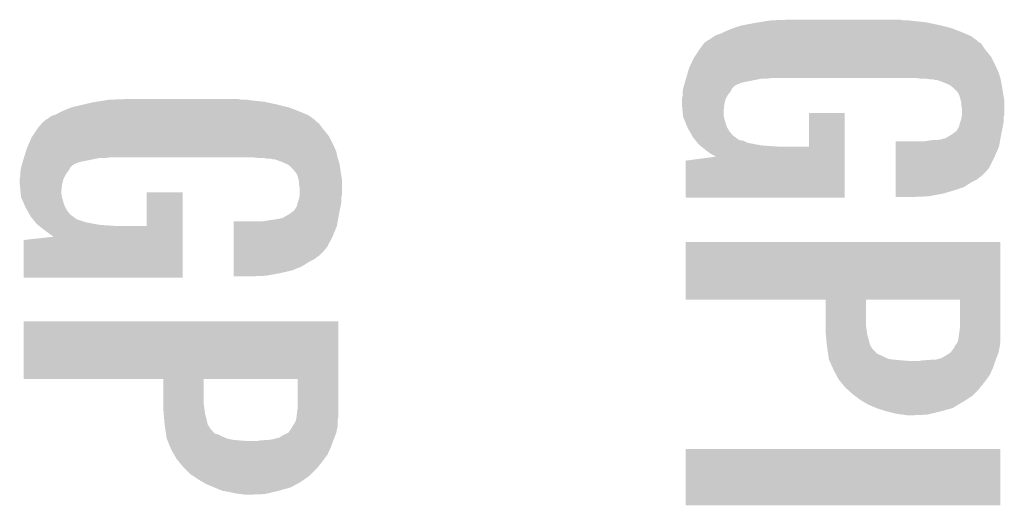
# Model space of a CAD drawing. Extents: x -3.7 to 63.4, y -6.5 to 53.7.
# Tile 26 of 74: x 50.3 to 54.1, y 5 to 6.9. Entities that reach past the tile are written whole.
import ezdxf

# ---------------------------------------------------------------- set-up
doc = ezdxf.new("R2010")
doc.units = 0
doc.layers.add('PI_5_CLICK_SHIELD_V100A_GTO', color=11, linetype='CONTINUOUS')

msp = doc.modelspace()

# ---------------------------------------------------------------- linework, layer by layer
at = {"layer": 'PI_5_CLICK_SHIELD_V100A_GTO'}
for points in [[(53.093622, 6.87324), (53.106956, 6.87578), (53.86324, 6.87324), (53.85308, 6.87578)], [(53.106956, 6.87578), (53.14696, 6.8834), (53.85308, 6.87578), (53.816886, 6.8834)], [(53.14696, 6.8834), (53.162834, 6.88594), (53.816886, 6.8834), (53.80482, 6.88594)], [(53.162834, 6.88594), (53.194586, 6.89102), (53.80482, 6.88594), (53.75656, 6.89102)], [(53.194586, 6.89102), (53.210462, 6.89356), (53.75656, 6.89102), (53.73878, 6.89356)], [(53.210462, 6.89356), (53.27904, 6.8961), (53.718462, 6.89356), (53.705762, 6.8961)], [(52.992022, 6.8326), (53.002182, 6.83768), (53.977536, 6.8326), (53.966108, 6.83768)], [(53.002182, 6.83768), (53.01742, 6.84276), (53.966108, 6.83768), (53.95468, 6.84276)], [(53.01742, 6.84276), (53.03266, 6.85038), (53.95468, 6.84276), (53.93563, 6.85038)], [(53.03266, 6.85038), (53.05044, 6.858), (53.93563, 6.85038), (53.916578, 6.858)], [(53.05044, 6.858), (53.06398, 6.863078), (53.916578, 6.858), (53.903882, 6.863078)], [(53.06398, 6.863078), (53.07076, 6.86562), (53.903882, 6.863078), (53.893716, 6.86562)], [(53.07076, 6.86562), (53.093622, 6.87324), (53.893716, 6.86562), (53.86324, 6.87324)], [(52.93868, 6.78688), (52.952012, 6.804658), (54.027494, 6.78688), (54.015642, 6.804658)], [(52.952012, 6.804658), (52.953922, 6.807202), (54.015642, 6.804658), (54.011404, 6.807202)], [(52.953922, 6.807202), (52.96103, 6.812278), (54.011404, 6.807202), (54.002946, 6.812278)], [(52.96103, 6.812278), (52.968126, 6.817346), (54.002946, 6.812278), (54.000406, 6.817346)], [(52.968126, 6.817346), (52.968146, 6.81736), (54.000406, 6.817346), (53.997864, 6.81736)], [(52.968146, 6.81736), (52.971704, 6.8199), (53.997864, 6.81736), (53.994478, 6.8199)], [(52.971704, 6.8199), (52.974246, 6.819906), (53.994478, 6.8199), (53.99447, 6.819906)], [(52.974246, 6.819906), (52.97678, 6.82244), (53.99447, 6.819906), (53.99109, 6.82244)], [(52.97678, 6.82244), (52.992018, 6.832598), (53.99109, 6.82244), (53.97754, 6.832598)], [(52.992018, 6.832598), (52.992022, 6.8326), (53.97754, 6.832598), (53.977536, 6.8326)], [(52.916664, 6.753858), (52.935292, 6.7818), (54.053742, 6.753858), (54.03088, 6.7818)], [(52.935292, 6.7818), (52.93868, 6.78688), (54.03088, 6.7818), (54.027494, 6.78688)], [(52.899056, 6.7183), (52.913282, 6.748782), (54.07152, 6.7183), (54.05628, 6.748782)], [(52.913282, 6.748782), (52.916664, 6.753858), (54.05628, 6.748782), (54.053742, 6.753858)], [(52.884294, 6.67258), (52.891016, 6.69544), (54.0893, 6.67258), (54.08168, 6.69544)], [(52.891016, 6.69544), (52.8955, 6.71068), (54.08168, 6.69544), (54.074908, 6.71068)], [(52.8955, 6.71068), (52.899056, 6.7183), (54.074908, 6.71068), (54.07152, 6.7183)], [(52.876992, 6.647176), (52.87917, 6.654798), (53.07838, 6.647176), (53.098698, 6.654798)], [(52.87917, 6.654798), (52.8828, 6.6675), (53.098698, 6.654798), (53.162198, 6.6675)], [(52.8828, 6.6675), (52.883546, 6.67004), (53.162198, 6.6675), (53.174898, 6.67004)], [(52.883546, 6.67004), (52.884294, 6.67258), (53.197758, 6.67004), (53.21554, 6.67258)], [(53.761656, 6.672578), (53.761638, 6.67258), (54.0893, 6.672578), (54.0893, 6.67258)], [(53.78196, 6.67004), (53.761656, 6.672578), (54.089808, 6.67004), (54.0893, 6.672578)], [(53.817518, 6.6675), (53.802278, 6.67004), (54.090316, 6.6675), (54.089808, 6.67004)], [(53.837838, 6.664962), (53.830216, 6.6675), (54.090824, 6.664962), (54.090316, 6.6675)], [(53.845456, 6.66496), (53.837838, 6.664962), (54.090824, 6.66496), (54.090824, 6.664962)], [(53.8734, 6.6548), (53.845456, 6.66496), (54.092856, 6.6548), (54.090824, 6.66496)], [(53.890544, 6.64718), (53.8734, 6.6548), (54.09438, 6.64718), (54.092856, 6.6548)], [(52.8701, 6.616702), (52.870946, 6.62178), (53.051456, 6.616702), (53.05552, 6.62178)], [(52.8701, 6.609078), (52.8701, 6.616702), (53.045358, 6.609078), (53.051456, 6.616702)], [(52.870946, 6.62178), (52.872638, 6.631936), (53.05552, 6.62178), (53.060598, 6.631936)], [(52.872638, 6.631936), (52.87264, 6.631942), (53.060598, 6.631936), (53.060604, 6.631942)], [(52.87264, 6.631942), (52.87554, 6.642098), (53.060604, 6.631942), (53.07076, 6.642098)], [(52.87554, 6.642098), (52.876266, 6.644638), (53.07076, 6.642098), (53.075836, 6.644638)], [(52.876266, 6.644638), (52.876992, 6.647176), (53.075836, 6.644638), (53.07838, 6.647176)], [(53.896258, 6.64464), (53.890544, 6.64718), (54.094804, 6.64464), (54.09438, 6.64718)], [(53.908958, 6.634482), (53.896258, 6.64464), (54.096498, 6.634482), (54.094804, 6.64464)], [(53.924198, 6.619242), (53.908958, 6.634482), (54.099038, 6.619242), (54.096498, 6.634482)], [(53.93182, 6.606542), (53.924198, 6.619242), (54.101154, 6.606542), (54.099038, 6.619242)], [(50.574956, 6.57098), (50.60696, 6.5786), (51.31308, 6.57098), (51.276886, 6.5786)], [(50.60696, 6.5786), (50.622834, 6.58114), (51.276886, 6.5786), (51.26482, 6.58114)], [(50.622834, 6.58114), (50.654586, 6.58622), (51.26482, 6.58114), (51.21656, 6.58622)], [(50.654586, 6.58622), (50.670462, 6.58876), (51.21656, 6.58622), (51.19878, 6.58876)], [(50.670462, 6.58876), (50.73904, 6.5913), (51.178462, 6.58876), (51.165762, 6.5913)], [(52.86756, 6.591302), (52.8701, 6.601462), (53.0352, 6.591302), (53.041006, 6.601462)], [(52.86756, 6.591296), (52.86756, 6.591302), (53.035198, 6.591296), (53.0352, 6.591302)], [(52.86756, 6.573518), (52.86756, 6.591296), (53.031248, 6.573518), (53.035198, 6.591296)], [(52.86807, 6.568438), (52.86756, 6.573518), (53.03012, 6.568438), (53.031248, 6.573518)], [(52.8701, 6.601462), (52.8701, 6.609078), (53.041006, 6.601462), (53.045358, 6.609078)], [(53.937364, 6.586218), (53.93182, 6.606542), (54.10454, 6.586218), (54.101154, 6.606542)], [(53.93944, 6.578604), (53.937364, 6.586218), (54.10454, 6.578604), (54.10454, 6.586218)], [(53.93944, 6.565904), (53.93944, 6.578604), (54.10454, 6.565904), (54.10454, 6.578604)], [(50.462182, 6.53034), (50.47742, 6.53796), (51.431822, 6.53034), (51.41468, 6.53796)], [(50.47742, 6.53796), (50.49266, 6.54558), (51.41468, 6.53796), (51.39563, 6.54558)], [(50.49266, 6.54558), (50.51044, 6.5532), (51.39563, 6.54558), (51.376578, 6.5532)], [(50.51044, 6.5532), (50.523982, 6.558278), (51.376578, 6.5532), (51.363882, 6.558278)], [(50.523982, 6.558278), (50.530762, 6.56082), (51.363882, 6.558278), (51.353716, 6.56082)], [(50.530762, 6.56082), (50.55362, 6.5659), (51.353716, 6.56082), (51.333398, 6.5659)], [(50.55362, 6.5659), (50.574956, 6.57098), (51.333398, 6.5659), (51.31308, 6.57098)], [(52.870608, 6.543042), (52.86807, 6.568438), (53.02758, 6.543042), (53.03012, 6.568438)], [(52.87188, 6.530338), (52.870608, 6.543042), (53.02758, 6.530338), (53.02758, 6.543042)], [(53.35524, 6.408442), (53.35526, 6.537938), (53.49239, 6.408442), (53.4924, 6.537938)], [(53.35526, 6.537938), (53.355262, 6.53796), (53.4924, 6.537938), (53.355262, 6.53796)], [(53.941978, 6.558282), (53.93944, 6.565904), (54.10454, 6.558282), (54.10454, 6.565904)], [(53.94198, 6.532878), (53.941978, 6.558282), (54.10454, 6.532878), (54.10454, 6.558282)], [(50.39868, 6.482082), (50.411738, 6.497318), (51.48707, 6.482082), (51.475642, 6.497318)], [(50.411738, 6.497318), (50.41392, 6.499862), (51.475642, 6.497318), (51.472464, 6.499862)], [(50.41392, 6.499862), (50.422808, 6.507478), (51.472464, 6.499862), (51.462944, 6.507478)], [(50.422808, 6.507478), (50.428724, 6.512546), (51.462944, 6.507478), (51.460406, 6.512546)], [(50.428724, 6.512546), (50.42874, 6.51256), (51.460406, 6.512546), (51.457864, 6.51256)], [(50.42874, 6.51256), (50.431706, 6.5151), (51.457864, 6.51256), (51.454478, 6.5151)], [(50.431706, 6.5151), (50.434246, 6.515106), (51.454478, 6.5151), (51.45447, 6.515106)], [(50.434246, 6.515106), (50.43678, 6.51764), (51.45447, 6.515106), (51.45109, 6.51764)], [(50.43678, 6.51764), (50.452016, 6.527798), (51.45109, 6.51764), (51.43754, 6.527798)], [(50.452016, 6.527798), (50.452022, 6.527802), (51.43754, 6.527798), (51.437532, 6.527802)], [(50.452022, 6.527802), (50.462182, 6.53034), (51.437532, 6.527802), (51.431822, 6.53034)], [(52.87264, 6.522722), (52.87188, 6.530338), (53.029104, 6.522722), (53.02758, 6.530338)], [(52.874734, 6.51764), (52.87264, 6.522722), (53.03012, 6.51764), (53.029104, 6.522722)], [(52.882054, 6.49986), (52.874734, 6.51764), (53.0352, 6.49986), (53.03012, 6.51764)], [(52.88833, 6.484618), (52.882054, 6.49986), (53.04028, 6.484618), (53.0352, 6.49986)], [(53.931818, 6.4897), (53.93436, 6.499858), (54.09946, 6.4897), (54.101152, 6.499858)], [(53.93436, 6.499858), (53.936052, 6.504938), (54.101152, 6.499858), (54.102, 6.504938)], [(53.936052, 6.504938), (53.93944, 6.5151), (54.102, 6.504938), (54.102, 6.5151)], [(53.93944, 6.5151), (53.940708, 6.522718), (54.102, 6.5151), (54.102, 6.522718)], [(53.940708, 6.522718), (53.94198, 6.530342), (54.102, 6.522718), (54.103906, 6.530342)], [(53.94198, 6.530342), (53.94198, 6.532878), (54.103906, 6.530342), (54.10454, 6.532878)], [(50.376664, 6.449058), (50.395292, 6.477), (51.513742, 6.449058), (51.49088, 6.477)], [(50.395292, 6.477), (50.39868, 6.482082), (51.49088, 6.477), (51.48707, 6.482082)], [(52.89042, 6.47954), (52.88833, 6.484618), (53.043184, 6.47954), (53.04028, 6.484618)], [(52.897676, 6.466842), (52.89042, 6.47954), (53.05044, 6.466842), (53.043184, 6.47954)], [(52.906388, 6.451598), (52.897676, 6.466842), (53.063142, 6.451598), (53.05044, 6.466842)], [(53.90134, 6.45414), (53.921662, 6.469386), (54.092348, 6.45414), (54.095396, 6.469386)], [(53.921662, 6.469386), (53.924202, 6.474462), (54.095396, 6.469386), (54.096412, 6.474462)], [(53.924202, 6.474462), (53.92928, 6.48208), (54.096412, 6.474462), (54.097936, 6.48208)], [(53.92928, 6.48208), (53.931818, 6.4897), (54.097936, 6.48208), (54.09946, 6.4897)], [(50.359944, 6.4135), (50.373282, 6.443982), (51.53152, 6.4135), (51.51628, 6.443982)], [(50.373282, 6.443982), (50.376664, 6.449058), (51.51628, 6.443982), (51.513742, 6.449058)], [(52.910738, 6.443982), (52.906388, 6.451598), (53.073806, 6.443982), (53.063142, 6.451598)], [(52.914898, 6.438898), (52.910738, 6.443982), (53.080922, 6.438898), (53.073806, 6.443982)], [(52.916976, 6.436358), (52.914898, 6.438898), (53.083464, 6.436358), (53.080922, 6.438898)], [(52.919054, 6.43382), (52.916976, 6.436358), (53.088542, 6.43382), (53.083464, 6.436358)], [(52.921134, 6.431278), (52.919054, 6.43382), (53.103782, 6.431278), (53.088542, 6.43382)], [(52.927366, 6.42366), (52.921134, 6.431278), (53.119022, 6.42366), (53.103782, 6.431278)], [(52.931522, 6.41858), (52.927366, 6.42366), (53.14442, 6.41858), (53.119022, 6.42366)], [(53.687998, 6.408418), (53.688002, 6.42874), (54.084218, 6.408418), (54.087804, 6.42874)], [(53.794662, 6.42874), (53.827682, 6.43382), (54.087804, 6.42874), (54.0887, 6.43382)], [(53.845462, 6.43382), (53.860702, 6.43636), (54.0887, 6.43382), (54.08915, 6.43636)], [(53.860702, 6.43636), (53.863244, 6.436362), (54.08915, 6.43636), (54.08915, 6.436362)], [(53.863244, 6.436362), (53.868324, 6.4389), (54.08915, 6.436362), (54.089598, 6.4389)], [(53.868324, 6.4389), (53.873404, 6.438902), (54.089598, 6.4389), (54.089598, 6.438902)], [(53.873404, 6.438902), (53.883558, 6.44398), (54.089598, 6.438902), (54.090494, 6.44398)], [(53.883558, 6.44398), (53.896894, 6.4516), (54.090494, 6.44398), (54.09184, 6.4516)], [(53.896894, 6.4516), (53.90134, 6.45414), (54.09184, 6.4516), (54.092348, 6.45414)], [(50.344388, 6.367782), (50.35153, 6.390638), (51.54676, 6.367782), (51.54168, 6.390638)], [(50.35153, 6.390638), (50.3555, 6.40334), (51.54168, 6.390638), (51.536036, 6.40334)], [(50.3555, 6.40334), (50.359944, 6.4135), (51.536036, 6.40334), (51.53152, 6.4135)], [(52.933598, 6.416042), (52.931522, 6.41858), (53.15838, 6.416042), (53.14442, 6.41858)], [(52.936776, 6.4135), (52.933598, 6.416042), (53.17236, 6.4135), (53.15838, 6.416042)], [(52.939952, 6.41096), (52.936776, 6.4135), (53.20538, 6.41096), (53.17236, 6.4135)], [(52.943126, 6.40842), (52.939952, 6.41096), (53.243478, 6.40842), (53.20538, 6.41096)], [(52.959, 6.39572), (52.943126, 6.40842), (53.49239, 6.39572), (53.49239, 6.40842)], [(52.97932, 6.380482), (52.959, 6.39572), (53.492388, 6.380482), (53.49239, 6.39572)], [(53.243478, 6.40842), (53.35524, 6.408442), (53.49239, 6.40842), (53.49239, 6.408442)], [(53.687994, 6.36778), (53.687998, 6.408418), (54.06644, 6.36778), (54.084218, 6.408418)], [(50.336992, 6.342376), (50.33917, 6.349998), (50.53838, 6.342376), (50.558698, 6.349998)], [(50.33917, 6.349998), (50.3428, 6.3627), (50.558698, 6.349998), (50.622198, 6.3627)], [(50.3428, 6.3627), (50.343592, 6.36524), (50.622198, 6.3627), (50.634898, 6.36524)], [(50.343592, 6.36524), (50.344386, 6.36778), (50.657758, 6.36524), (50.67554, 6.36778)], [(50.344386, 6.36778), (50.344388, 6.367782), (51.546762, 6.36778), (51.54676, 6.367782)], [(51.24196, 6.36524), (51.221638, 6.36778), (51.547524, 6.36524), (51.546762, 6.36778)], [(51.277518, 6.3627), (51.262278, 6.36524), (51.548286, 6.3627), (51.547524, 6.36524)], [(51.297838, 6.360162), (51.290216, 6.3627), (51.549046, 6.360162), (51.548286, 6.3627)], [(51.305456, 6.36016), (51.297838, 6.360162), (51.549048, 6.36016), (51.549046, 6.360162)], [(51.3334, 6.35), (51.305456, 6.36016), (51.552096, 6.35), (51.549048, 6.36016)], [(51.350544, 6.34238), (51.3334, 6.35), (51.55438, 6.34238), (51.552096, 6.35)], [(52.8828, 6.212862), (52.88282, 6.355082), (53.492378, 6.212862), (53.492386, 6.355082)], [(52.88282, 6.355082), (52.998688, 6.37025), (53.492386, 6.355082), (53.492388, 6.37025)], [(52.994556, 6.372862), (52.97932, 6.380482), (53.492388, 6.372862), (53.492388, 6.380482)], [(52.997094, 6.370326), (52.994556, 6.372862), (53.492388, 6.370326), (53.492388, 6.372862)], [(52.998686, 6.37027), (52.997094, 6.370326), (53.492388, 6.37027), (53.492388, 6.370326)], [(52.998688, 6.37025), (52.998686, 6.37027), (53.492388, 6.37025), (53.492388, 6.37027)], [(53.68799, 6.32714), (53.687994, 6.36778), (54.04612, 6.32714), (54.06644, 6.36778)], [(50.3301, 6.30936), (50.331188, 6.31698), (50.509422, 6.30936), (50.51552, 6.31698)], [(50.3301, 6.304278), (50.3301, 6.30936), (50.505358, 6.304278), (50.509422, 6.30936)], [(50.331188, 6.31698), (50.332638, 6.327136), (50.51552, 6.31698), (50.520598, 6.327136)], [(50.332638, 6.327136), (50.33264, 6.327142), (50.520598, 6.327136), (50.520604, 6.327142)], [(50.33264, 6.327142), (50.33554, 6.337298), (50.520604, 6.327142), (50.53076, 6.337298)], [(50.33554, 6.337298), (50.336266, 6.339838), (50.53076, 6.337298), (50.535836, 6.339838)], [(50.336266, 6.339838), (50.336992, 6.342376), (50.535836, 6.339838), (50.53838, 6.342376)], [(51.356258, 6.33984), (51.350544, 6.34238), (51.554772, 6.33984), (51.55438, 6.34238)], [(51.368958, 6.329682), (51.356258, 6.33984), (51.556334, 6.329682), (51.554772, 6.33984)], [(51.37404, 6.3246), (51.368958, 6.329682), (51.557116, 6.3246), (51.556334, 6.329682)], [(51.3842, 6.3119), (51.37404, 6.3246), (51.55907, 6.3119), (51.557116, 6.3246)], [(51.386106, 6.30936), (51.3842, 6.3119), (51.55946, 6.30936), (51.55907, 6.3119)], [(51.391818, 6.301744), (51.386106, 6.30936), (51.56073, 6.301744), (51.55946, 6.30936)], [(53.687988, 6.30936), (53.68799, 6.32714), (54.030882, 6.30936), (54.04612, 6.32714)], [(53.687988, 6.294118), (53.687988, 6.30936), (54.015636, 6.294118), (54.030882, 6.30936)], [(50.32756, 6.283962), (50.3301, 6.296662), (50.4952, 6.283962), (50.50155, 6.296662)], [(50.32756, 6.283958), (50.32756, 6.283962), (50.495198, 6.283958), (50.4952, 6.283962)], [(50.32756, 6.268718), (50.32756, 6.283958), (50.491388, 6.268718), (50.495198, 6.283958)], [(50.3301, 6.296662), (50.3301, 6.304278), (50.50155, 6.296662), (50.505358, 6.304278)], [(51.398056, 6.278878), (51.391818, 6.301744), (51.56454, 6.278878), (51.56073, 6.301744)], [(51.39944, 6.273804), (51.398056, 6.278878), (51.56454, 6.273804), (51.56454, 6.278878)], [(51.39944, 6.261102), (51.39944, 6.273804), (51.56454, 6.261102), (51.56454, 6.273804)], [(53.687982, 6.25348), (53.687984, 6.271258), (53.9496, 6.25348), (53.97754, 6.271258)], [(53.687984, 6.271258), (53.687986, 6.281418), (53.97754, 6.271258), (53.997858, 6.281418)], [(53.687986, 6.29158), (53.687988, 6.294118), (54.01056, 6.29158), (54.015636, 6.294118)], [(53.687986, 6.281418), (53.687986, 6.29158), (53.997858, 6.281418), (54.01056, 6.29158)], [(50.32807, 6.263638), (50.32756, 6.268718), (50.49012, 6.263638), (50.491388, 6.268718)], [(50.3301, 6.24332), (50.32807, 6.263638), (50.488086, 6.24332), (50.49012, 6.263638)], [(50.330562, 6.238242), (50.3301, 6.24332), (50.48758, 6.238242), (50.488086, 6.24332)], [(50.331718, 6.225538), (50.330562, 6.238242), (50.48758, 6.225538), (50.48758, 6.238242)], [(50.81524, 6.103642), (50.81526, 6.233138), (50.95239, 6.103642), (50.9524, 6.233138)], [(50.81526, 6.233138), (50.815262, 6.23316), (50.9524, 6.233138), (50.815262, 6.23316)], [(51.40198, 6.250942), (51.39944, 6.261102), (51.56454, 6.250942), (51.56454, 6.261102)], [(51.40198, 6.228078), (51.40198, 6.250942), (51.56454, 6.228078), (51.56454, 6.250942)], [(53.68798, 6.22808), (53.687982, 6.24078), (53.86832, 6.22808), (53.9115, 6.24078)], [(53.687982, 6.24078), (53.687982, 6.25348), (53.9115, 6.24078), (53.9496, 6.25348)], [(50.33264, 6.215384), (50.331718, 6.225538), (50.489612, 6.215384), (50.48758, 6.225538)], [(50.333754, 6.21284), (50.33264, 6.215384), (50.49012, 6.21284), (50.489612, 6.215384)], [(50.341532, 6.19506), (50.333754, 6.21284), (50.4952, 6.19506), (50.49012, 6.21284)], [(50.3482, 6.179818), (50.341532, 6.19506), (50.50028, 6.179818), (50.4952, 6.19506)], [(51.391818, 6.1849), (51.39436, 6.195058), (51.55946, 6.1849), (51.561152, 6.195058)], [(51.39436, 6.195058), (51.396052, 6.200138), (51.561152, 6.195058), (51.562, 6.200138)], [(51.396052, 6.200138), (51.39944, 6.210302), (51.562, 6.200138), (51.562, 6.210302)], [(51.39944, 6.210302), (51.400454, 6.215378), (51.562, 6.210302), (51.562, 6.215378)], [(51.400454, 6.215378), (51.40198, 6.223002), (51.562, 6.215378), (51.563524, 6.223002)], [(51.40198, 6.223002), (51.40198, 6.228078), (51.563524, 6.223002), (51.56454, 6.228078)], [(53.492378, 6.21284), (52.8828, 6.212862), (53.492378, 6.21284), (53.492378, 6.212862)], [(53.68798, 6.21792), (53.68798, 6.22808), (53.812438, 6.21792), (53.86832, 6.22808)], [(53.68798, 6.215402), (53.68798, 6.21792), (53.752006, 6.215402), (53.812438, 6.21792)], [(53.75148, 6.21538), (53.68798, 6.215402), (53.75148, 6.21538), (53.752006, 6.215402)], [(50.35042, 6.17474), (50.3482, 6.179818), (50.503184, 6.17474), (50.50028, 6.179818)], [(50.357676, 6.162042), (50.35042, 6.17474), (50.51044, 6.162042), (50.503184, 6.17474)], [(50.366388, 6.146798), (50.357676, 6.162042), (50.523142, 6.146798), (50.51044, 6.162042)], [(51.36134, 6.14934), (51.381662, 6.164586), (51.552348, 6.14934), (51.555396, 6.164586)], [(51.381662, 6.164586), (51.384202, 6.169662), (51.555396, 6.164586), (51.556412, 6.169662)], [(51.384202, 6.169662), (51.38928, 6.17728), (51.556412, 6.169662), (51.557936, 6.17728)], [(51.38928, 6.17728), (51.391818, 6.1849), (51.557936, 6.17728), (51.55946, 6.1849)], [(50.370738, 6.139182), (50.366388, 6.146798), (50.533806, 6.139182), (50.523142, 6.146798)], [(50.374898, 6.134098), (50.370738, 6.139182), (50.540922, 6.134098), (50.533806, 6.139182)], [(50.376976, 6.131558), (50.374898, 6.134098), (50.543464, 6.131558), (50.540922, 6.134098)], [(50.379054, 6.12902), (50.376976, 6.131558), (50.548542, 6.12902), (50.543464, 6.131558)], [(50.387366, 6.11886), (50.379054, 6.12902), (50.579022, 6.11886), (50.548542, 6.12902)], [(50.391522, 6.11378), (50.387366, 6.11886), (50.60442, 6.11378), (50.579022, 6.11886)], [(51.148, 6.103618), (51.148002, 6.1214), (51.544218, 6.103618), (51.547356, 6.1214)], [(51.254662, 6.1214), (51.28768, 6.12648), (51.547356, 6.1214), (51.548252, 6.12648)], [(51.28768, 6.12648), (51.30546, 6.12902), (51.548252, 6.12648), (51.5487, 6.12902)], [(51.30546, 6.12902), (51.320702, 6.13156), (51.5487, 6.12902), (51.54915, 6.13156)], [(51.320702, 6.13156), (51.323244, 6.131562), (51.54915, 6.13156), (51.54915, 6.131562)], [(51.323244, 6.131562), (51.328324, 6.1341), (51.54915, 6.131562), (51.549598, 6.1341)], [(51.328324, 6.1341), (51.333404, 6.134102), (51.549598, 6.1341), (51.549598, 6.134102)], [(51.333404, 6.134102), (51.343558, 6.13918), (51.549598, 6.134102), (51.550494, 6.13918)], [(51.343558, 6.13918), (51.356894, 6.1468), (51.550494, 6.13918), (51.55184, 6.1468)], [(51.356894, 6.1468), (51.36134, 6.14934), (51.55184, 6.1468), (51.552348, 6.14934)], [(50.393598, 6.111242), (50.391522, 6.11378), (50.61838, 6.111242), (50.60442, 6.11378)], [(50.396776, 6.1087), (50.393598, 6.111242), (50.63236, 6.1087), (50.61838, 6.111242)], [(50.399952, 6.10616), (50.396776, 6.1087), (50.66538, 6.10616), (50.63236, 6.1087)], [(50.403126, 6.10362), (50.399952, 6.10616), (50.703478, 6.10362), (50.66538, 6.10616)], [(50.419, 6.09092), (50.403126, 6.10362), (50.95239, 6.09092), (50.95239, 6.10362)], [(50.43932, 6.07568), (50.419, 6.09092), (50.952388, 6.07568), (50.95239, 6.09092)], [(50.703478, 6.10362), (50.81524, 6.103642), (50.95239, 6.10362), (50.95239, 6.103642)], [(51.147994, 6.06044), (51.148, 6.103618), (51.52644, 6.06044), (51.544218, 6.103618)], [(50.3428, 5.905522), (50.34282, 6.050282), (50.952378, 5.905522), (50.952386, 6.050282)], [(50.34282, 6.050282), (50.458516, 6.062914), (50.952386, 6.050282), (50.952388, 6.062914)], [(50.45456, 6.06552), (50.43932, 6.07568), (50.952388, 6.06552), (50.952388, 6.07568)], [(50.457094, 6.062986), (50.45456, 6.06552), (50.952388, 6.062986), (50.952388, 6.06552)], [(50.458516, 6.062934), (50.457094, 6.062986), (50.952388, 6.062934), (50.952388, 6.062986)], [(50.458516, 6.062914), (50.458516, 6.062934), (50.952388, 6.062914), (50.952388, 6.062934)], [(51.14799, 6.02234), (51.147994, 6.06044), (51.50612, 6.02234), (51.52644, 6.06044)], [(51.147988, 6.00456), (51.14799, 6.02234), (51.490882, 6.00456), (51.50612, 6.02234)], [(52.88282, 6.042638), (52.882822, 6.04266), (54.0893, 6.042638), (52.882822, 6.04266)], [(52.88282, 5.821682), (52.88282, 6.042638), (54.0893, 5.821682), (54.0893, 6.042638)], [(51.147984, 5.966458), (51.147986, 5.976618), (51.43754, 5.966458), (51.457858, 5.976618)], [(51.147986, 5.98678), (51.147988, 5.989318), (51.47056, 5.98678), (51.475636, 5.989318)], [(51.147986, 5.976618), (51.147986, 5.98678), (51.457858, 5.976618), (51.47056, 5.98678)], [(51.147988, 5.989318), (51.147988, 6.00456), (51.475636, 5.989318), (51.490882, 6.00456)], [(51.14798, 5.92328), (51.147982, 5.93344), (51.32832, 5.92328), (51.371498, 5.93344)], [(51.147982, 5.94868), (51.147984, 5.966458), (51.4096, 5.94868), (51.43754, 5.966458)], [(51.147982, 5.93344), (51.147982, 5.94868), (51.371498, 5.93344), (51.4096, 5.94868)], [(50.952378, 5.9055), (50.3428, 5.905522), (50.952378, 5.9055), (50.952378, 5.905522)], [(51.14798, 5.91312), (51.14798, 5.92328), (51.272438, 5.91312), (51.32832, 5.92328)], [(51.14798, 5.910602), (51.14798, 5.91312), (51.212006, 5.910602), (51.272438, 5.91312)], [(51.21148, 5.91058), (51.14798, 5.910602), (51.21148, 5.91058), (51.212006, 5.910602)], [(53.418718, 5.82168), (52.88282, 5.821682), (54.0893, 5.82168), (54.0893, 5.821682)], [(53.418738, 5.722622), (53.418718, 5.82168), (53.57368, 5.722622), (53.573702, 5.82168)], [(53.93436, 5.821658), (53.573702, 5.82168), (54.0893, 5.821658), (54.0893, 5.82168)], [(53.93436, 5.715), (53.93436, 5.821658), (54.0893, 5.715), (54.0893, 5.821658)], [(50.34282, 5.737838), (50.342822, 5.73786), (51.5493, 5.737838), (50.342822, 5.73786)], [(50.34282, 5.516882), (50.34282, 5.737838), (51.5493, 5.516882), (51.5493, 5.737838)], [(53.41874, 5.70738), (53.418738, 5.722622), (53.57622, 5.70738), (53.57368, 5.722622)], [(53.41874, 5.702298), (53.41874, 5.70738), (53.576856, 5.702298), (53.57622, 5.70738)], [(53.93182, 5.69468), (53.93436, 5.715), (54.0893, 5.69468), (54.0893, 5.715)], [(53.420126, 5.687062), (53.41874, 5.702298), (53.57876, 5.687062), (53.576856, 5.702298)], [(53.421742, 5.66928), (53.420126, 5.687062), (53.58384, 5.66928), (53.57876, 5.687062)], [(53.42359, 5.648964), (53.421742, 5.66928), (53.588918, 5.648964), (53.58384, 5.66928)], [(53.926738, 5.661658), (53.92928, 5.6769), (54.0893, 5.661658), (54.0893, 5.6769)], [(53.92928, 5.6769), (53.93073, 5.68706), (54.0893, 5.6769), (54.0893, 5.68706)], [(53.93073, 5.68706), (53.93182, 5.69468), (54.0893, 5.68706), (54.0893, 5.69468)], [(53.42382, 5.64642), (53.42359, 5.648964), (53.590372, 5.64642), (53.588918, 5.648964)], [(53.425998, 5.631182), (53.42382, 5.64642), (53.599078, 5.631182), (53.590372, 5.64642)], [(53.428538, 5.613404), (53.425998, 5.631182), (53.61686, 5.613404), (53.599078, 5.631182)], [(53.898796, 5.618478), (53.914036, 5.638794), (54.082242, 5.618478), (54.086758, 5.638794)], [(53.914036, 5.638802), (53.91404, 5.641336), (54.08676, 5.638802), (54.087076, 5.641336)], [(53.914036, 5.638794), (53.914036, 5.638802), (54.086758, 5.638794), (54.08676, 5.638802)], [(53.91404, 5.641336), (53.916578, 5.646416), (54.087076, 5.641336), (54.08771, 5.646416)], [(53.916578, 5.646416), (53.921658, 5.6515), (54.08771, 5.646416), (54.088346, 5.6515)], [(53.921658, 5.6515), (53.925468, 5.65912), (54.088346, 5.6515), (54.0893, 5.65912)], [(53.925468, 5.65912), (53.926738, 5.661658), (54.0893, 5.65912), (54.0893, 5.661658)], [(53.429264, 5.60832), (53.428538, 5.613404), (53.62956, 5.60832), (53.61686, 5.613404)], [(53.430352, 5.6007), (53.429264, 5.60832), (53.6448, 5.6007), (53.62956, 5.60832)], [(53.43144, 5.593084), (53.430352, 5.6007), (53.662574, 5.593084), (53.6448, 5.6007)], [(53.431442, 5.593082), (53.43144, 5.593084), (53.662578, 5.593082), (53.662574, 5.593084)], [(53.432554, 5.59054), (53.431442, 5.593082), (53.68544, 5.59054), (53.662578, 5.593082)], [(53.433664, 5.588), (53.432554, 5.59054), (53.71338, 5.588), (53.68544, 5.59054)], [(53.78958, 5.588), (53.82514, 5.59054), (54.070672, 5.588), (54.071518, 5.59054)], [(53.840378, 5.59054), (53.840384, 5.590542), (54.071518, 5.59054), (54.07152, 5.590542)], [(53.840384, 5.590542), (53.858156, 5.59562), (54.07152, 5.590542), (54.07355, 5.59562)], [(53.860696, 5.59562), (53.86578, 5.59816), (54.07355, 5.59562), (54.074566, 5.59816)], [(53.86578, 5.59816), (53.87848, 5.60578), (54.074566, 5.59816), (54.077614, 5.60578)], [(53.87848, 5.60578), (53.894732, 5.615938), (54.077614, 5.60578), (54.081678, 5.615938)], [(53.894732, 5.615938), (53.898796, 5.618478), (54.081678, 5.615938), (54.082242, 5.618478)], [(53.434776, 5.58546), (53.433664, 5.588), (53.7464, 5.58546), (53.71338, 5.588)], [(53.445886, 5.56006), (53.434776, 5.58546), (54.06136, 5.56006), (54.069826, 5.58546)], [(53.44922, 5.552438), (53.445886, 5.56006), (54.057894, 5.552438), (54.06136, 5.56006)], [(53.460058, 5.53212), (53.44922, 5.552438), (54.048658, 5.53212), (54.057894, 5.552438)], [(53.774338, 5.58546), (53.78958, 5.588), (54.069826, 5.58546), (54.070672, 5.588)], [(50.878718, 5.51688), (50.34282, 5.516882), (51.5493, 5.51688), (51.5493, 5.516882)], [(50.878738, 5.417822), (50.878718, 5.51688), (51.03368, 5.417822), (51.033702, 5.51688)], [(51.39436, 5.516858), (51.033702, 5.51688), (51.5493, 5.516858), (51.5493, 5.51688)], [(51.39436, 5.40766), (51.39436, 5.516858), (51.5493, 5.40766), (51.5493, 5.516858)], [(53.469538, 5.514342), (53.460058, 5.53212), (54.035728, 5.514342), (54.048658, 5.53212)], [(53.478008, 5.50418), (53.469538, 5.514342), (54.02834, 5.50418), (54.035728, 5.514342)], [(53.494938, 5.483862), (53.478008, 5.50418), (54.011716, 5.483862), (54.02834, 5.50418)], [(53.50332, 5.476242), (53.494938, 5.483862), (54.005482, 5.476242), (54.011716, 5.483862)], [(53.52288, 5.45846), (53.50332, 5.476242), (53.987698, 5.45846), (54.005482, 5.476242)], [(53.53304, 5.45084), (53.52288, 5.45846), (53.980078, 5.45084), (53.987698, 5.45846)], [(53.55336, 5.4356), (53.53304, 5.45084), (53.956372, 5.4356), (53.980078, 5.45084)], [(50.87874, 5.40258), (50.878738, 5.417822), (51.03622, 5.40258), (51.03368, 5.417822)], [(50.87874, 5.397498), (50.87874, 5.40258), (51.036856, 5.397498), (51.03622, 5.40258)], [(51.39182, 5.38988), (51.39436, 5.40766), (51.5493, 5.38988), (51.5493, 5.40766)], [(53.566422, 5.42798), (53.55336, 5.4356), (53.94452, 5.42798), (53.956372, 5.4356)], [(53.583838, 5.41782), (53.566422, 5.42798), (53.927588, 5.41782), (53.94452, 5.42798)], [(53.614322, 5.40512), (53.583838, 5.41782), (53.906422, 5.40512), (53.927588, 5.41782)], [(53.614328, 5.405118), (53.614322, 5.40512), (53.90642, 5.405118), (53.906422, 5.40512)], [(53.6448, 5.39496), (53.614328, 5.405118), (53.869844, 5.39496), (53.90642, 5.405118)], [(50.880066, 5.382262), (50.87874, 5.397498), (51.03876, 5.382262), (51.036856, 5.397498)], [(50.881612, 5.36448), (50.880066, 5.382262), (51.04384, 5.36448), (51.03876, 5.382262)], [(50.8836, 5.341622), (50.881612, 5.36448), (51.048918, 5.341622), (51.04384, 5.36448)], [(51.386738, 5.356858), (51.389278, 5.369558), (51.547182, 5.356858), (51.5493, 5.369558)], [(51.389278, 5.369558), (51.38928, 5.369562), (51.5493, 5.369558), (51.5493, 5.369562)], [(51.38928, 5.369562), (51.390866, 5.38226), (51.5493, 5.369562), (51.5493, 5.38226)], [(51.390866, 5.38226), (51.39182, 5.38988), (51.5493, 5.38226), (51.5493, 5.38988)], [(53.654114, 5.39242), (53.6448, 5.39496), (53.8607, 5.39242), (53.869844, 5.39496)], [(53.67274, 5.38734), (53.654114, 5.39242), (53.839362, 5.38734), (53.8607, 5.39242)], [(53.695602, 5.38226), (53.67274, 5.38734), (53.818026, 5.38226), (53.839362, 5.38734)], [(53.71592, 5.37972), (53.695602, 5.38226), (53.807358, 5.37972), (53.818026, 5.38226)], [(53.7337, 5.37718), (53.71592, 5.37972), (53.7464, 5.37718), (53.807358, 5.37972)], [(50.88382, 5.33908), (50.8836, 5.341622), (51.050614, 5.33908), (51.048918, 5.341622)], [(50.885726, 5.32638), (50.88382, 5.33908), (51.05908, 5.32638), (51.050614, 5.33908)], [(50.888012, 5.31114), (50.885726, 5.32638), (51.07178, 5.31114), (51.05908, 5.32638)], [(51.358794, 5.311138), (51.374036, 5.333994), (51.542186, 5.311138), (51.546758, 5.333994)], [(51.374036, 5.333998), (51.37404, 5.336534), (51.54676, 5.333998), (51.54676, 5.336534)], [(51.374036, 5.333994), (51.374036, 5.333998), (51.546758, 5.333994), (51.54676, 5.333998)], [(51.37404, 5.336534), (51.376578, 5.339078), (51.54676, 5.336534), (51.54676, 5.339078)], [(51.376578, 5.339078), (51.381658, 5.346698), (51.54676, 5.339078), (51.54676, 5.346698)], [(51.381658, 5.346698), (51.385468, 5.354318), (51.54676, 5.346698), (51.54676, 5.354318)], [(51.385468, 5.354318), (51.386738, 5.356858), (51.54676, 5.354318), (51.547182, 5.356858)], [(50.888394, 5.308602), (50.888012, 5.31114), (51.07432, 5.308602), (51.07178, 5.31114)], [(50.888774, 5.30606), (50.888394, 5.308602), (51.079398, 5.30606), (51.07432, 5.308602)], [(50.889156, 5.303522), (50.888774, 5.30606), (51.089558, 5.303522), (51.079398, 5.30606)], [(50.890298, 5.2959), (50.889156, 5.303522), (51.1048, 5.2959), (51.089558, 5.303522)], [(50.89144, 5.288284), (50.890298, 5.2959), (51.122574, 5.288284), (51.1048, 5.2959)], [(50.891442, 5.288282), (50.89144, 5.288284), (51.122578, 5.288282), (51.122574, 5.288284)], [(50.893534, 5.2832), (50.891442, 5.288282), (51.14544, 5.2832), (51.122578, 5.288282)], [(51.30038, 5.28574), (51.318156, 5.29082), (51.532534, 5.28574), (51.534566, 5.29082)], [(51.320696, 5.29082), (51.32578, 5.29336), (51.534566, 5.29082), (51.535582, 5.29336)], [(51.32578, 5.29336), (51.338482, 5.30098), (51.535582, 5.29336), (51.53863, 5.30098)], [(51.338482, 5.30098), (51.353714, 5.308598), (51.53863, 5.30098), (51.541678, 5.308598)], [(51.353714, 5.308598), (51.358794, 5.311138), (51.541678, 5.308598), (51.542186, 5.311138)], [(50.89458, 5.28066), (50.893534, 5.2832), (51.17338, 5.28066), (51.14544, 5.2832)], [(50.895626, 5.27812), (50.89458, 5.28066), (51.2064, 5.27812), (51.17338, 5.28066)], [(50.905038, 5.255262), (50.895626, 5.27812), (51.52136, 5.255262), (51.529672, 5.27812)], [(50.90922, 5.2451), (50.905038, 5.255262), (51.51674, 5.2451), (51.52136, 5.255262)], [(51.234338, 5.27812), (51.24958, 5.28066), (51.529672, 5.27812), (51.530596, 5.28066)], [(51.24958, 5.28066), (51.285142, 5.2832), (51.530596, 5.28066), (51.53152, 5.2832)], [(51.285142, 5.2832), (51.30038, 5.28574), (51.53152, 5.2832), (51.532534, 5.28574)], [(50.91938, 5.22732), (50.90922, 5.2451), (51.508658, 5.22732), (51.51674, 5.2451)], [(50.929538, 5.209542), (50.91938, 5.22732), (51.495728, 5.209542), (51.508658, 5.22732)], [(52.8828, 5.031762), (52.88282, 5.247618), (54.089278, 5.031762), (54.0893, 5.247618)], [(52.88282, 5.247618), (52.882822, 5.24764), (54.0893, 5.247618), (52.882822, 5.24764)], [(50.938008, 5.19938), (50.929538, 5.209542), (51.48834, 5.19938), (51.495728, 5.209542)], [(50.95494, 5.17906), (50.938008, 5.19938), (51.471714, 5.17906), (51.48834, 5.19938)], [(50.962558, 5.171442), (50.95494, 5.17906), (51.465482, 5.171442), (51.471714, 5.17906)], [(50.982878, 5.151122), (50.962558, 5.171442), (51.445162, 5.151122), (51.465482, 5.171442)], [(50.9905, 5.14604), (50.982878, 5.151122), (51.44008, 5.14604), (51.445162, 5.151122)], [(51.01336, 5.130798), (50.9905, 5.14604), (51.41874, 5.130798), (51.44008, 5.14604)], [(51.030776, 5.12064), (51.01336, 5.130798), (51.40452, 5.12064), (51.41874, 5.130798)], [(51.043838, 5.11302), (51.030776, 5.12064), (51.390232, 5.11302), (51.40452, 5.12064)], [(51.074326, 5.100318), (51.043838, 5.11302), (51.366418, 5.100318), (51.390232, 5.11302)], [(51.104798, 5.087622), (51.074326, 5.100318), (51.320706, 5.087622), (51.366418, 5.100318)], [(51.10481, 5.08762), (51.104798, 5.087622), (51.3207, 5.08762), (51.320706, 5.087622)], [(51.13274, 5.08254), (51.10481, 5.08762), (51.299362, 5.08254), (51.3207, 5.08762)], [(51.155602, 5.07746), (51.13274, 5.08254), (51.278026, 5.07746), (51.299362, 5.08254)], [(51.17592, 5.07492), (51.155602, 5.07746), (51.267358, 5.07492), (51.278026, 5.07746)], [(51.1937, 5.07238), (51.17592, 5.07492), (51.2064, 5.07238), (51.267358, 5.07492)], [(54.089278, 5.03174), (52.8828, 5.031762), (54.089278, 5.03174), (54.089278, 5.031762)]]:
    msp.add_solid(points, dxfattribs=at)

doc.saveas('drawing.dxf')
